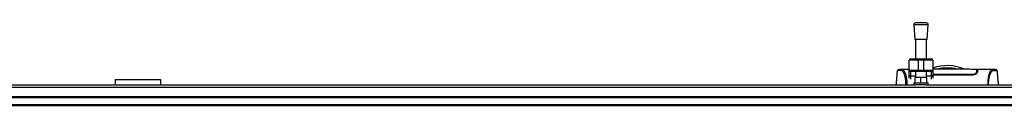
# Model space of a CAD drawing. Header units: millimetres. Extents: x 0 to 420, y 0 to 297.
# Tile 9 of 62: x 130.43 to 199.25, y 124.46 to 130.26. Entities that reach past the tile are written whole.
import ezdxf

# ---------------------------------------------------------------- set-up
doc = ezdxf.new("R2010")
doc.units = ezdxf.units.MM

msp = doc.modelspace()

# ---------------------------------------------------------------- linework, layer by layer
at = {"color": 7, "linetype": 'Continuous', "lineweight": 25}
for p, q in [((192.92542, 130.09906), (193.00409, 129.06794)), ((193.93238, 130.09906), (192.92542, 130.09906)), ((193.4289, 130.26371), (193.04135, 130.23414)), ((193.81645, 130.23414), (193.04135, 130.23414)), ((193.81645, 130.23414), (193.4289, 130.26371)), ((193.85371, 129.06794), (193.93238, 130.09906)), ((193.85371, 129.06794), (193.00409, 129.06794)), ((193.05129, 129.06794), (193.05129, 127.71937)), ((193.80651, 127.71937), (193.80651, 129.06794)), ((193.24009, 127.62497), (192.61074, 127.62497)), ((192.61074, 126.93268), (192.61074, 127.62497)), ((192.70515, 127.71937), (193.24009, 127.71937)), ((193.24009, 127.62497), (193.24009, 127.71937)), ((193.24009, 127.71937), (193.6177, 127.71937)), ((193.6177, 127.62497), (193.24009, 127.62497)), ((193.24009, 127.62497), (193.24009, 126.93268)), ((193.6177, 127.62497), (193.6177, 127.71937)), ((193.6177, 127.71937), (194.15265, 127.71937)), ((194.24706, 127.62497), (193.6177, 127.62497)), ((193.6177, 126.93268), (193.6177, 127.62497)), ((194.24706, 127.62497), (194.24706, 126.93268)), ((191.77233, 126.86959), (191.7721, 126.8693)), ((192.61074, 126.97944), (192.07035, 126.97944)), ((192.61074, 126.93268), (193.24009, 126.93268)), ((192.61074, 126.57038), (192.61074, 126.93268)), ((193.24009, 126.83828), (192.70515, 126.83828)), ((192.70515, 126.83828), (192.70515, 126.51623)), ((193.05129, 126.83828), (193.05129, 126.41097)), ((193.24009, 126.83828), (193.24009, 126.93268)), ((193.24009, 126.93268), (193.6177, 126.93268)), ((193.6177, 126.83828), (193.24009, 126.83828)), ((193.6177, 126.93268), (194.24706, 126.93268)), ((193.6177, 126.83828), (193.6177, 126.93268)), ((194.15265, 126.83828), (193.6177, 126.83828)), ((193.80651, 126.41097), (193.80651, 126.83828)), ((194.15265, 126.51623), (194.15265, 126.83828)), ((194.24706, 126.93268), (194.24706, 126.57038)), ((197.31972, 126.75503), (197.31923, 126.71889)), ((197.32025, 126.79477), (197.31972, 126.75503)), ((197.32296, 126.8948), (197.32291, 126.77554)), ((197.3769, 126.94797), (197.33236, 126.94797)), ((198.46085, 126.97944), (197.37744, 126.97944)), ((198.46904, 126.97883), (198.46085, 126.97882)), ((198.75824, 126.86959), (198.75847, 126.8693)), ((137.11323, 126.27186), (140.25998, 126.27186)), ((137.11323, 126.27186), (137.11323, 125.90749)), ((140.25998, 126.27186), (140.25998, 125.90749)), ((192.61074, 126.38181), (192.61074, 126.57038)), ((193.05129, 126.51623), (192.70515, 126.51623)), ((192.70515, 126.51623), (192.70515, 126.30403)), ((192.92542, 126.03336), (192.92542, 125.90749)), ((193.93238, 126.03336), (192.92542, 126.03336)), ((193.01982, 126.03336), (193.01982, 126.41097)), ((193.4289, 126.41097), (193.01982, 126.41097)), ((193.4289, 126.03336), (193.4289, 126.41097)), ((193.83798, 126.41097), (193.4289, 126.41097)), ((194.15265, 126.51623), (193.80651, 126.51623)), ((193.83798, 126.03336), (193.83798, 126.41097)), ((193.93238, 125.90749), (193.93238, 126.03336)), ((194.15265, 126.30403), (194.15265, 126.51623)), ((196.996, 126.58508), (194.24706, 126.58508)), ((194.24706, 126.57038), (194.24706, 126.38181)), ((196.996, 126.61788), (196.99599, 126.58537)), ((59.95476, 125.73514), (217.29258, 125.73514)), ((111.19506, 125.90749), (193.06038, 125.90749)), ((193.79741, 125.90749), (193.06038, 125.90749)), ((193.79741, 125.90749), (217.29258, 125.90749)), ((59.95476, 125.08933), (217.29258, 125.08933)), ((59.95476, 125.0264), (217.29258, 125.0264)), ((59.95476, 124.52291), (217.29258, 124.52291)), ((59.95476, 124.45998), (217.29258, 124.45998))]:
    msp.add_line(p, q, dxfattribs=at)
at = {"color": 7, "linetype": 'Continuous', "lineweight": 25, "flags": 128}
for points in [[(192.07944, 126.9793), (192.1101, 126.9771), (192.14017, 126.97053), (192.17278, 126.95448), (192.18122, 126.94818), (192.19271, 126.938), (192.203, 126.92733), (192.20574, 126.92423), (192.20651, 126.92335), (192.20674, 126.92307), (192.20683, 126.92297), (192.20686, 126.92294), (192.20687, 126.92293), (192.20687, 126.92292), (192.20687, 126.92292), (192.20687, 126.92292), (192.20687, 126.92292), (192.20687, 126.92292), (192.20687, 126.92292), (192.24042, 126.87877), (192.27259, 126.82639), (192.30755, 126.75543), (192.34026, 126.67091), (192.36871, 126.57611), (192.39389, 126.46417), (192.41461, 126.33257), (192.42887, 126.18646), (192.43609, 126.02808), (192.43617, 125.90749)], [(192.70515, 126.51623), (192.68673, 126.51727), (192.66902, 126.52035), (192.6527, 126.52536), (192.63839, 126.53209), (192.62665, 126.5403), (192.61793, 126.54966), (192.61256, 126.55982), (192.61074, 126.57038)], [(194.24706, 126.57038), (194.24524, 126.55982), (194.23987, 126.54966), (194.23115, 126.5403), (194.21941, 126.53209), (194.2051, 126.52536), (194.18878, 126.52035), (194.17107, 126.51727), (194.15265, 126.51623)]]:
    msp.add_lwpolyline(points, dxfattribs=at)
at = {"color": 7, "linetype": 'Continuous', "lineweight": 25}
for centre, radius, start, end in [((193.05092, 130.10863), 0.12587, 94.3629143, 184.3629143), ((193.80687, 130.10863), 0.12587, 355.6370857, 85.6370857), ((192.70515, 127.62497), 0.0944, 90, 180), ((194.15265, 127.62497), 0.0944, 0, 90), ((192.70515, 126.93268), 0.0944, 180, 270), ((194.15265, 126.93268), 0.0944, 270, 0), ((195.26528, 124.1006), 3.14676, 67.268445, 108.8795874), ((195.26528, 124.1006), 2.98454, 76.5866744, 103.4447171)]:
    msp.add_arc(centre, radius, start, end, dxfattribs=at)
for points, knots in [([(191.76472, 126.86995), (191.74576, 126.65299), (191.71773, 126.33216), (191.68964, 126.01135), (191.68054, 125.90749)], [0, 0, 0, 0, 0.67626063, 1, 1, 1, 1]), ([(192.07963, 126.97932), (192.05209, 126.97837), (191.99415, 126.97636), (191.92333, 126.96523), (191.87031, 126.95654), (191.83589, 126.95061), (191.81797, 126.94508), (191.78431, 126.92958), (191.7707, 126.8878), (191.76466, 126.86928)], [0, 0, 0, 0, 0.14962216, 0.31480836, 0.49545182, 0.64108218, 0.78518854, 0.90475494, 1, 1, 1, 1]), ([(192.37594, 125.90749), (192.37617, 125.94097), (192.37678, 126.028), (192.36949, 126.15976), (192.35497, 126.29912), (192.33375, 126.42318), (192.30741, 126.53145), (192.26737, 126.65475), (192.21091, 126.77182), (192.14166, 126.86968), (192.07125, 126.91323), (191.96559, 126.91399), (191.85282, 126.89743), (191.7739, 126.8827), (191.77277, 126.87331), (191.77233, 126.86959)], [0, 0, 0, 0, 0.02211923, 0.05748668, 0.09273163, 0.1282609, 0.16371429, 0.19948967, 0.27072504, 0.34264807, 0.41337919, 0.48551151, 0.67983447, 0.87307589, 1, 1, 1, 1]), ([(192.07035, 126.97885), (192.073, 126.97921), (192.07576, 126.97957), (192.0793, 126.97931), (192.07944, 126.9793)], [0, 0, 0, 0, 0.96013712, 1, 1, 1, 1]), ([(197.32346, 126.97839), (197.15998, 126.98316), (196.82561, 126.99291), (196.31766, 126.99413), (195.7974, 126.99389), (195.21548, 126.99302), (194.69724, 126.99397), (194.35724, 126.9931), (194.24706, 126.99282)], [0, 0, 0, 0, 0.16231753, 0.33197848, 0.50006744, 0.66750147, 0.89224742, 1, 1, 1, 1]), ([(197.32025, 126.79477), (197.31566, 126.77695), (197.30644, 126.74122), (197.24048, 126.68409), (197.15022, 126.64028), (197.0618, 126.62005), (197.01297, 126.61843), (196.996, 126.61787)], [0, 0, 0, 0, 0.24096485, 0.48337497, 0.7285961, 0.90568571, 1, 1, 1, 1]), ([(197.37099, 126.79451), (197.36526, 126.77373), (197.35382, 126.7322), (197.27652, 126.6644), (197.17219, 126.61185), (197.07059, 126.58765), (197.01503, 126.58573), (196.996, 126.58508)], [0, 0, 0, 0, 0.24267004, 0.4850883, 0.73180572, 0.90817203, 1, 1, 1, 1]), ([(197.2606, 126.66152), (197.27865, 126.67657), (197.31888, 126.71012), (197.32546, 126.74251), (197.32909, 126.76037)], [0, 0, 0, 0, 0.44865939, 1, 1, 1, 1]), ([(197.31972, 126.75503), (197.31992, 126.76982), (197.32034, 126.79943), (197.32083, 126.82759), (197.32107, 126.84168)], [0, 0, 0, 0, 0.49955274, 1, 1, 1, 1]), ([(197.32348, 126.97965), (197.32347, 126.97927), (197.32346, 126.97848), (197.32326, 126.96733), (197.32259, 126.9289), (197.32155, 126.86916), (197.32064, 126.81737), (197.32025, 126.79477)], [0, 0, 0, 0, 0.19851654, 0.40682671, 0.6188004, 0.83361426, 1, 1, 1, 1]), ([(197.321, 126.77231), (197.32131, 126.80101), (197.32171, 126.83712), (197.32219, 126.88064), (197.32232, 126.89192), (197.32238, 126.89718)], [0, 0, 0, 0, 0.6736969, 0.84772982, 1, 1, 1, 1]), ([(197.32296, 126.8948), (197.32297, 126.90272), (197.32297, 126.91291), (197.32298, 126.92005), (197.32298, 126.92165)], [0, 0, 0, 0, 0.77695019, 1, 1, 1, 1]), ([(197.32909, 126.76037), (197.32994, 126.80893), (197.33101, 126.87039), (197.33138, 126.89162), (197.33146, 126.89607)], [0, 0, 0, 0, 0.78995763, 1, 1, 1, 1]), ([(197.33036, 126.94994), (197.34498, 126.95024), (197.37224, 126.95081), (197.37513, 126.95145), (197.37647, 126.95175)], [0, 0, 0, 0, 0.53619641, 1, 1, 1, 1]), ([(197.37744, 126.97916), (197.37744, 126.97926), (197.37748, 126.98022), (197.37737, 126.97736), (197.37696, 126.96593), (197.37558, 126.92605), (197.37353, 126.86689), (197.37175, 126.81627), (197.37099, 126.79451)], [0, 0, 0, 0, 0.02175985, 0.22405071, 0.42672984, 0.63314278, 0.8422428, 1, 1, 1, 1]), ([(198.46085, 126.97882), (198.45359, 126.97894), (198.42897, 126.97932), (198.38175, 126.97321), (198.33613, 126.93986), (198.3013, 126.89537), (198.27985, 126.86389), (198.25697, 126.82559), (198.23314, 126.77934), (198.2106, 126.72703), (198.19109, 126.67433), (198.1757, 126.62647), (198.16138, 126.57546), (198.14821, 126.52134), (198.13209, 126.44356), (198.11473, 126.33422), (198.10068, 126.18794), (198.09343, 126.04404), (198.09409, 125.94786), (198.09437, 125.90749)], [0, 0, 0, 0, 0.05133835, 0.17404692, 0.29837343, 0.34433075, 0.39410063, 0.4348364, 0.48942754, 0.54799346, 0.58497075, 0.62376015, 0.65947892, 0.69416492, 0.73112998, 0.80292428, 0.87615203, 0.94800757, 1, 1, 1, 1]), ([(198.15463, 125.90749), (198.15439, 125.94097), (198.15379, 126.028), (198.16108, 126.15976), (198.1756, 126.29912), (198.19682, 126.42318), (198.22316, 126.53145), (198.2632, 126.65475), (198.31966, 126.77182), (198.38891, 126.86968), (198.45932, 126.91323), (198.56497, 126.91399), (198.67775, 126.89743), (198.75667, 126.8827), (198.7578, 126.87331), (198.75824, 126.86959)], [0, 0, 0, 0, 0.02211923, 0.05748668, 0.09273163, 0.1282609, 0.16371429, 0.19948967, 0.27072504, 0.34264807, 0.41337919, 0.48551151, 0.67983447, 0.87307589, 1, 1, 1, 1]), ([(198.76591, 126.86928), (198.75987, 126.8878), (198.74626, 126.92958), (198.7126, 126.94508), (198.69467, 126.95061), (198.66026, 126.95654), (198.60724, 126.96523), (198.53642, 126.97636), (198.47848, 126.97837), (198.45094, 126.97932)], [0, 0, 0, 0, 0.09524506, 0.21481146, 0.35891782, 0.50454818, 0.68519164, 0.85037784, 1, 1, 1, 1]), ([(198.85003, 125.90749), (198.84093, 126.01134), (198.81284, 126.33216), (198.78481, 126.65298), (198.76585, 126.86995)], [0, 0, 0, 0, 0.32371368, 1, 1, 1, 1]), ([(196.996, 126.61787), (196.87723, 126.61781), (196.28337, 126.61755), (195.36705, 126.61689), (194.56951, 126.61738), (194.24706, 126.61758)], [0, 0, 0, 0, 0.12961972, 0.64809859, 1, 1, 1, 1])]:
    msp.add_open_spline(points, degree=3, knots=knots, dxfattribs=at)

doc.saveas('drawing.dxf')
